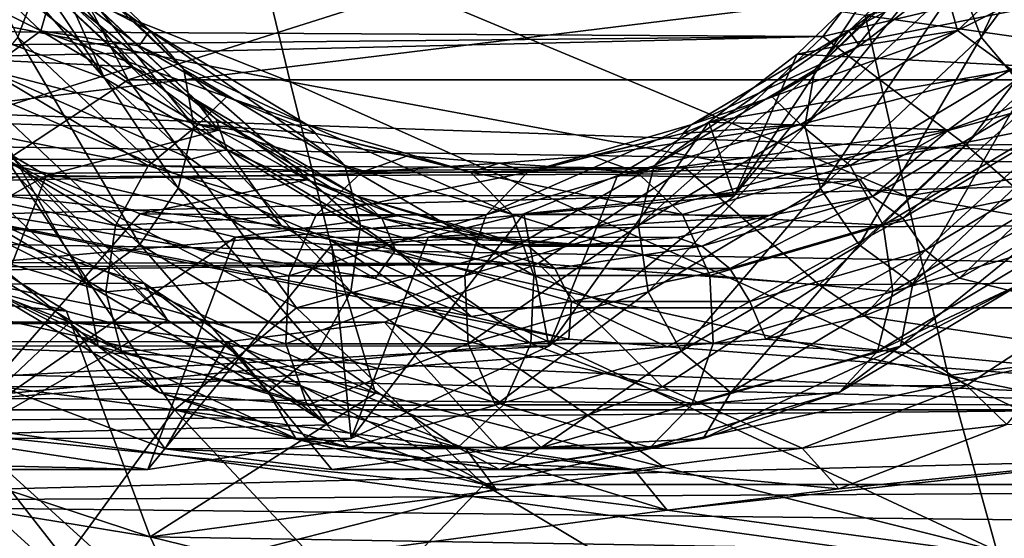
# Model space of a CAD drawing. Header units: metres. Extents: x 26 to 263, y -109 to 109.
# Tile 108 of 256: x 104.9 to 109.72, y -86.64 to -84.1. Entities that reach past the tile are written whole.
import ezdxf

# ---------------------------------------------------------------- set-up
doc = ezdxf.new("R2010")
doc.units = ezdxf.units.M
doc.layers.add('solid_500750', color=7, linetype='CONTINUOUS')

msp = doc.modelspace()

# ---------------------------------------------------------------- linework, layer by layer
at = {"layer": 'solid_500750'}
for points in [[(104.895126, -84.182953, 18.117319), (104.999634, -83.903252, 17.967411), (104.320694, -82.981934, 18.937046)], [(109.500717, -83.904625, 8.989731), (110.179787, -82.983147, 8.019921), (109.605843, -84.184326, 8.840253)], [(110.179787, -82.983147, 8.019921), (110.309883, -83.228958, 7.834774), (109.605843, -84.184326, 8.840253)], [(105.43441, -84.392921, 21.302418), (104.728546, -83.056076, 22.310503), (104.138939, -83.352867, 23.152542)], [(109.651062, -83.056343, 25.757227), (104.728546, -83.056076, 22.310503), (105.43441, -84.392921, 21.302418)], [(109.651062, -83.056343, 25.757227), (105.43441, -84.392921, 21.302418), (110.356819, -84.39296, 24.749304)], [(109.651062, -83.056343, 25.757227), (110.356819, -84.39296, 24.749304), (110.996895, -83.831558, 24.590115)], [(103.060593, -83.144165, 27.601257), (106.225945, -84.402504, 29.853626), (106.039673, -83.623199, 30.126341)], [(103.060593, -83.144165, 27.601257), (103.2313, -83.811783, 27.354141), (106.225945, -84.402504, 29.853626)], [(109.605843, -84.184326, 8.840253), (110.309883, -83.228958, 7.834774), (109.819344, -84.436142, 8.788907)], [(105.743309, -84.78038, 17.374371), (103.202042, -84.784782, 21.003677), (102.500641, -83.352867, 22.00539)], [(105.318497, -84.384666, 17.981066), (105.743309, -84.78038, 17.374371), (102.500641, -83.352867, 22.00539)], [(104.912567, -83.919968, 18.560797), (105.318497, -84.384666, 17.981066), (102.500641, -83.352867, 22.00539)], [(105.43441, -84.392921, 21.302418), (104.138939, -83.352867, 23.152542), (104.840347, -84.784782, 22.150829)], [(108.832138, -84.179993, 8.386494), (109.449379, -83.371399, 7.504958), (85.704872, -84.045708, -8.054618)], [(108.832138, -84.179993, 8.386494), (110.187477, -83.857208, 7.541064), (109.449379, -83.371399, 7.504958)], [(104.293617, -83.478096, 17.133961), (105.007973, -84.152092, 16.113758), (104.014313, -83.652534, 17.077517)], [(105.07692, -83.90889, 16.58263), (105.007973, -84.152092, 16.113758), (104.293617, -83.478096, 17.133961)], [(104.825729, -83.477486, 17.506062), (105.540024, -84.151421, 16.485947), (104.683502, -83.526848, 17.144484)], [(105.706467, -84.341705, 16.704388), (105.540024, -84.151421, 16.485947), (104.825729, -83.477486, 17.506062)], [(104.974861, -83.651436, 17.749226), (105.706467, -84.341705, 16.704388), (104.825729, -83.477486, 17.506062)], [(109.673401, -83.478096, 9.450833), (109.524834, -83.652534, 9.207674), (108.793121, -84.342911, 10.252669)], [(108.959045, -84.152092, 10.471036), (109.673401, -83.478096, 9.450833), (108.793121, -84.342911, 10.252669)], [(109.816643, -83.526848, 9.813608), (109.673401, -83.478096, 9.450833), (108.959045, -84.152092, 10.471036)], [(109.490761, -84.151421, 10.843703), (110.205055, -83.477486, 9.823588), (109.423225, -83.90889, 10.375463)], [(110.484566, -83.651436, 9.880562), (110.205055, -83.477486, 9.823588), (109.490761, -84.151421, 10.843703)], [(87.284836, -83.943474, -12.58966), (113.107277, -83.509407, 5.114553), (112.490364, -84.832954, 5.995786)], [(132.108261, -83.550995, 43.06839), (132.452209, -84.311676, 42.577168), (100.675804, -83.621246, 21.984755)], [(105.540024, -84.151421, 16.485947), (105.07692, -83.90889, 16.58263), (104.683502, -83.526848, 17.144484)], [(109.423225, -83.90889, 10.375463), (109.816643, -83.526848, 9.813608), (108.959045, -84.152092, 10.471036)], [(109.039032, -84.077034, 32.64056), (112.055954, -84.505455, 35.142426), (111.844589, -83.516144, 35.450775)], [(132.452209, -84.311676, 42.577168), (101.370468, -85.139938, 20.992668), (100.675804, -83.621246, 21.984755)], [(106.039673, -83.623199, 30.126341), (109.240486, -84.961792, 32.343014), (109.039032, -84.077034, 32.64056)], [(106.039673, -83.623199, 30.126341), (106.225945, -84.402504, 29.853626), (109.240486, -84.961792, 32.343014)], [(105.007973, -84.152092, 16.113758), (104.746025, -84.342911, 16.032522), (104.014313, -83.652534, 17.077517)], [(105.756302, -84.617165, 16.886784), (105.706467, -84.341705, 16.704388), (104.974861, -83.651436, 17.749226)], [(104.999634, -83.903252, 17.967411), (105.756302, -84.617165, 16.886784), (104.974861, -83.651436, 17.749226)], [(109.524834, -83.652534, 9.207674), (109.500717, -83.904625, 8.989731), (108.743919, -84.618668, 10.070554)], [(108.793121, -84.342911, 10.252669), (109.524834, -83.652534, 9.207674), (108.743919, -84.618668, 10.070554)], [(109.75296, -84.341705, 10.925401), (110.484566, -83.651436, 9.880562), (109.490761, -84.151421, 10.843703)], [(105.012115, -83.782516, 17.87986), (105.055473, -83.954811, 17.484989), (105.457397, -84.329208, 16.910978)], [(105.756767, -84.4851, 16.816391), (105.012115, -83.782516, 17.87986), (105.457397, -84.329208, 16.910978)], [(105.111176, -83.873268, 18.021595), (105.012115, -83.782516, 17.87986), (105.756767, -84.4851, 16.816391)], [(103.2313, -83.811783, 27.354141), (106.41909, -85.173843, 29.564163), (106.225945, -84.402504, 29.853626)], [(103.2313, -83.811783, 27.354141), (103.412209, -84.469826, 27.089928), (106.41909, -85.173843, 29.564163)], [(103.743576, -83.866936, 16.743399), (104.155502, -84.266953, 16.155104), (105.055473, -83.954811, 17.484989)], [(105.864853, -84.584366, 16.945229), (105.111176, -83.873268, 18.021595), (105.756767, -84.4851, 16.816391)], [(105.149139, -84.009178, 18.156582), (105.111176, -83.873268, 18.021595), (105.864853, -84.584366, 16.945229)], [(108.397736, -84.960251, 8.178776), (109.118271, -83.866936, 9.067541), (108.706337, -84.266953, 9.655835)], [(108.397736, -84.960251, 8.178776), (109.216728, -83.960442, 7.009128), (109.118271, -83.866936, 9.067541)], [(108.706337, -84.266953, 9.655835), (109.118271, -83.866936, 9.067541), (110.267082, -83.951447, 10.042035)], [(108.832138, -84.179993, 8.386494), (109.532318, -84.712349, 8.476727), (110.187477, -83.857208, 7.541064)], [(111.021591, -84.695435, 9.487508), (110.187477, -83.857208, 7.541064), (109.532318, -84.712349, 8.476727)], [(104.895126, -84.182953, 18.117319), (105.679626, -84.923134, 16.996937), (104.999634, -83.903252, 17.967411)], [(105.149139, -84.009178, 18.156582), (105.318497, -84.384666, 17.981066), (104.912567, -83.919968, 18.560797)], [(105.679626, -84.923134, 16.996937), (105.756302, -84.617165, 16.886784), (104.999634, -83.903252, 17.967411)], [(105.07692, -83.90889, 16.58263), (105.488876, -84.226013, 15.994297), (105.007973, -84.152092, 16.113758)], [(105.540024, -84.151421, 16.485947), (105.488876, -84.226013, 15.994297), (105.07692, -83.90889, 16.58263)], [(108.743919, -84.618668, 10.070554), (109.500717, -83.904625, 8.989731), (108.821205, -84.924637, 9.960831)], [(109.500717, -83.904625, 8.989731), (109.605843, -84.184326, 8.840253), (108.821205, -84.924637, 9.960831)], [(109.011269, -84.226013, 10.963796), (109.423225, -83.90889, 10.375463), (108.959045, -84.152092, 10.471036)], [(109.490761, -84.151421, 10.843703), (109.423225, -83.90889, 10.375463), (109.011269, -84.226013, 10.963796)], [(86.948555, -84.460724, -12.313127), (87.284836, -83.943474, -12.58966), (112.490364, -84.832954, 5.995786)], [(101.112595, -84.954903, 3.066364), (101.932449, -83.951401, 1.895485), (109.216728, -83.960442, 7.009128)], [(101.112595, -84.954903, 3.066364), (109.216728, -83.960442, 7.009128), (108.397736, -84.960251, 8.178776)], [(104.155502, -84.266953, 16.155104), (105.457397, -84.329208, 16.910978), (105.055473, -83.954811, 17.484989)], [(108.706337, -84.266953, 9.655835), (110.267082, -83.951447, 10.042035), (109.865288, -84.326378, 10.615853)], [(105.916344, -84.733047, 17.060898), (105.318497, -84.384666, 17.981066), (105.149139, -84.009178, 18.156582)], [(105.916344, -84.733047, 17.060898), (105.149139, -84.009178, 18.156582), (105.864853, -84.584366, 16.945229)], [(108.832138, -84.179993, 8.386494), (85.704872, -84.045708, -8.054618), (85.364799, -84.417656, -7.568945)], [(109.039032, -84.077034, 32.64056), (109.240486, -84.961792, 32.343014), (112.055954, -84.505455, 35.142426)], [(105.007973, -84.152092, 16.113758), (105.776215, -84.6119, 15.016597), (104.746025, -84.342911, 16.032522)], [(105.915855, -84.475517, 15.384505), (105.776215, -84.6119, 15.016597), (105.007973, -84.152092, 16.113758)], [(105.488876, -84.226013, 15.994297), (105.915855, -84.475517, 15.384505), (105.007973, -84.152092, 16.113758)], [(105.540024, -84.151421, 16.485947), (106.308197, -84.611198, 15.388879), (105.488876, -84.226013, 15.994297)], [(106.493263, -84.812622, 15.580731), (106.308197, -84.611198, 15.388879), (105.540024, -84.151421, 16.485947)], [(105.706467, -84.341705, 16.704388), (106.493263, -84.812622, 15.580731), (105.540024, -84.151421, 16.485947)], [(108.959045, -84.152092, 10.471036), (108.793121, -84.342911, 10.252669), (108.00621, -84.813896, 11.376494)], [(108.190811, -84.6119, 11.568197), (108.959045, -84.152092, 10.471036), (108.00621, -84.813896, 11.376494)], [(109.011269, -84.226013, 10.963796), (108.959045, -84.152092, 10.471036), (108.190811, -84.6119, 11.568197)], [(109.490761, -84.151421, 10.843703), (109.011269, -84.226013, 10.963796), (108.58429, -84.475517, 11.573587)], [(108.722588, -84.611198, 11.940771), (109.490761, -84.151421, 10.843703), (108.58429, -84.475517, 11.573587)], [(109.75296, -84.341705, 10.925401), (109.490761, -84.151421, 10.843703), (108.722588, -84.611198, 11.940771)], [(108.832138, -84.179993, 8.386494), (85.364799, -84.417656, -7.568945), (85.007721, -84.746651, -7.058982)], [(108.158409, -84.823296, 9.348713), (108.832138, -84.179993, 8.386494), (85.007721, -84.746651, -7.058982)], [(104.682076, -84.435043, 18.169199), (105.491669, -85.198891, 17.012989), (104.895126, -84.182953, 18.117319)], [(105.491669, -85.198891, 17.012989), (105.679626, -84.923134, 16.996937), (104.895126, -84.182953, 18.117319)], [(108.158409, -84.823296, 9.348713), (109.532318, -84.712349, 8.476727), (108.832138, -84.179993, 8.386494)], [(108.821205, -84.924637, 9.960831), (109.605843, -84.184326, 8.840253), (109.009644, -85.200096, 9.945273)], [(109.605843, -84.184326, 8.840253), (109.819344, -84.436142, 8.788907), (109.009644, -85.200096, 9.945273)], [(104.155502, -84.266953, 16.155104), (104.586845, -84.599007, 15.539085), (105.457397, -84.329208, 16.910978)], [(106.308197, -84.611198, 15.388879), (105.915855, -84.475517, 15.384505), (105.488876, -84.226013, 15.994297)], [(108.58429, -84.475517, 11.573587), (109.011269, -84.226013, 10.963796), (108.190811, -84.6119, 11.568197)], [(108.275002, -84.599007, 10.271854), (108.706337, -84.266953, 9.655835), (109.865288, -84.326378, 10.615853)], [(108.397736, -84.960251, 8.178776), (108.706337, -84.266953, 9.655835), (108.275002, -84.599007, 10.271854)], [(132.452209, -84.311676, 42.577168), (132.829346, -85.022957, 42.03857), (101.370468, -85.139938, 20.992668)], [(104.746025, -84.342911, 16.032522), (105.532936, -84.813896, 14.908697), (104.55806, -84.618668, 16.048573)], [(104.586845, -84.599007, 15.539085), (105.876038, -84.639076, 16.313091), (105.457397, -84.329208, 16.910978)], [(105.776215, -84.6119, 15.016597), (105.532936, -84.813896, 14.908697), (104.746025, -84.342911, 16.032522)], [(105.756767, -84.4851, 16.816391), (105.457397, -84.329208, 16.910978), (105.876038, -84.639076, 16.313091)], [(106.570045, -85.104218, 15.724638), (106.493263, -84.812622, 15.580731), (105.706467, -84.341705, 16.704388)], [(105.756302, -84.617165, 16.886784), (106.570045, -85.104218, 15.724638), (105.706467, -84.341705, 16.704388)], [(108.793121, -84.342911, 10.252669), (108.743919, -84.618668, 10.070554), (107.930023, -85.105804, 11.23291)], [(108.00621, -84.813896, 11.376494), (108.793121, -84.342911, 10.252669), (107.930023, -85.105804, 11.23291)], [(108.275002, -84.599007, 10.271854), (109.865288, -84.326378, 10.615853), (109.446762, -84.636795, 11.213573)], [(108.966164, -84.812622, 12.049057), (109.75296, -84.341705, 10.925401), (108.722588, -84.611198, 11.940771)], [(109.941399, -84.617165, 10.909843), (109.75296, -84.341705, 10.925401), (108.966164, -84.812622, 12.049057)], [(109.875412, -84.4851, 10.93436), (109.446762, -84.636795, 11.213573), (109.865288, -84.326378, 10.615853)], [(106.256866, -85.508942, 20.127838), (105.43441, -84.392921, 21.302418), (104.840347, -84.784782, 22.150829)], [(105.916344, -84.733047, 17.060898), (105.743309, -84.78038, 17.374371), (105.318497, -84.384666, 17.981066)], [(110.356819, -84.39296, 24.749304), (105.43441, -84.392921, 21.302418), (106.256866, -85.508942, 20.127838)], [(106.225945, -84.402504, 29.853626), (109.445374, -85.839851, 32.028568), (109.240486, -84.961792, 32.343014)], [(106.225945, -84.402504, 29.853626), (106.41909, -85.173843, 29.564163), (109.445374, -85.839851, 32.028568)], [(110.356819, -84.39296, 24.749304), (106.256866, -85.508942, 20.127838), (111.179138, -85.508835, 23.574911)], [(86.592133, -84.952576, -12.020557), (86.948555, -84.460724, -12.313127), (112.490364, -84.832954, 5.995786)], [(104.402771, -84.609482, 18.112755), (105.229721, -85.389717, 16.931751), (104.682076, -84.435043, 18.169199)], [(105.229721, -85.389717, 16.931751), (105.491669, -85.198891, 17.012989), (104.682076, -84.435043, 18.169199)], [(109.009644, -85.200096, 9.945273), (109.819344, -84.436142, 8.788907), (109.271835, -85.390381, 10.026971)], [(109.819344, -84.436142, 8.788907), (110.098846, -84.610092, 8.845881), (109.271835, -85.390381, 10.026971)], [(103.412209, -84.469826, 27.089928), (103.626747, -85.112823, 26.809036), (105.132889, -85.524254, 28.028286)], [(103.412209, -84.469826, 27.089928), (105.132889, -85.524254, 28.028286), (106.644249, -85.925659, 29.246876)], [(103.412209, -84.469826, 27.089928), (106.644249, -85.925659, 29.246876), (106.41909, -85.173843, 29.564163)], [(105.756767, -84.4851, 16.816391), (105.876038, -84.639076, 16.313091), (106.308746, -84.882713, 15.695123)], [(106.557587, -84.964409, 15.672699), (105.756767, -84.4851, 16.816391), (106.308746, -84.882713, 15.695123)], [(105.864853, -84.584366, 16.945229), (105.756767, -84.4851, 16.816391), (106.557587, -84.964409, 15.672699)], [(105.915855, -84.475517, 15.384505), (106.354218, -84.655273, 14.758456), (105.776215, -84.6119, 15.016597)], [(106.308197, -84.611198, 15.388879), (106.354218, -84.655273, 14.758456), (105.915855, -84.475517, 15.384505)], [(108.145927, -84.655273, 12.199636), (108.58429, -84.475517, 11.573587), (108.190811, -84.6119, 11.568197)], [(108.722588, -84.611198, 11.940771), (108.58429, -84.475517, 11.573587), (108.145927, -84.655273, 12.199636)], [(109.875412, -84.4851, 10.93436), (109.074593, -84.964409, 12.078052), (109.446762, -84.636795, 11.213573)], [(109.222916, -85.069496, 12.149424), (109.074593, -84.964409, 12.078052), (109.875412, -84.4851, 10.93436)], [(110.033447, -84.584366, 10.99186), (109.222916, -85.069496, 12.149424), (109.875412, -84.4851, 10.93436)], [(109.240486, -84.961792, 32.343014), (112.272247, -85.489433, 34.82095), (112.055954, -84.505455, 35.142426)], [(103.568108, -85.69693, 15.0762), (105.03392, -84.860245, 14.900597), (104.586845, -84.599007, 15.539085)], [(104.402771, -84.609482, 18.112755), (104.382195, -84.960251, 17.574806), (105.229721, -85.389717, 16.931751)], [(104.586845, -84.599007, 15.539085), (105.03392, -84.860245, 14.900597), (105.876038, -84.639076, 16.313091)], [(106.675385, -85.069496, 15.787666), (105.864853, -84.584366, 16.945229), (106.557587, -84.964409, 15.672699)], [(105.916344, -84.733047, 17.060898), (105.864853, -84.584366, 16.945229), (106.675385, -85.069496, 15.787666)], [(107.4916, -85.69693, 9.472871), (108.275002, -84.599007, 10.271854), (107.827927, -84.860245, 10.910342)], [(107.4916, -85.69693, 9.472871), (108.397736, -84.960251, 8.178776), (108.275002, -84.599007, 10.271854)], [(107.827927, -84.860245, 10.910342), (108.275002, -84.599007, 10.271854), (109.446762, -84.636795, 11.213573)], [(109.334671, -85.226875, 12.179024), (109.222916, -85.069496, 12.149424), (110.033447, -84.584366, 10.99186)], [(109.271835, -85.390381, 10.026971), (110.098846, -84.610092, 8.845881), (110.117958, -84.960251, 9.383286)], [(110.159752, -84.733047, 11.000687), (109.334671, -85.226875, 12.179024), (110.033447, -84.584366, 10.99186)], [(104.55806, -84.618668, 16.048573), (105.371956, -85.105804, 14.886218), (104.481392, -84.924637, 16.158728)], [(105.532936, -84.813896, 14.908697), (105.371956, -85.105804, 14.886218), (104.55806, -84.618668, 16.048573)], [(105.03392, -84.860245, 14.900597), (106.308746, -84.882713, 15.695123), (105.876038, -84.639076, 16.313091)], [(105.776215, -84.6119, 15.016597), (106.577385, -84.844986, 13.872404), (105.532936, -84.813896, 14.908697)], [(105.679626, -84.923134, 16.996937), (106.523308, -85.428101, 15.792039), (105.756302, -84.617165, 16.886784)], [(106.523308, -85.428101, 15.792039), (106.570045, -85.104218, 15.724638), (105.756302, -84.617165, 16.886784)], [(106.800224, -84.763741, 14.121491), (106.577385, -84.844986, 13.872404), (105.776215, -84.6119, 15.016597)], [(106.354218, -84.655273, 14.758456), (106.800224, -84.763741, 14.121491), (105.776215, -84.6119, 15.016597)], [(106.308197, -84.611198, 15.388879), (107.109299, -84.844261, 14.244783), (106.354218, -84.655273, 14.758456)], [(107.313782, -85.051338, 14.408908), (107.109299, -84.844261, 14.244783), (106.308197, -84.611198, 15.388879)], [(106.493263, -84.812622, 15.580731), (107.313782, -85.051338, 14.408908), (106.308197, -84.611198, 15.388879)], [(107.109299, -84.844261, 14.244783), (106.800224, -84.763741, 14.121491), (106.354218, -84.655273, 14.758456)], [(108.190811, -84.6119, 11.568197), (108.00621, -84.813896, 11.376494), (107.18557, -85.05265, 12.548493)], [(107.389633, -84.844986, 12.71239), (108.190811, -84.6119, 11.568197), (107.18557, -85.05265, 12.548493)], [(108.145927, -84.655273, 12.199636), (108.190811, -84.6119, 11.568197), (107.389633, -84.844986, 12.71239)], [(107.699921, -84.763741, 12.836601), (108.145927, -84.655273, 12.199636), (107.389633, -84.844986, 12.71239)], [(108.722588, -84.611198, 11.940771), (108.145927, -84.655273, 12.199636), (107.699921, -84.763741, 12.836601)], [(107.921486, -84.844261, 13.084867), (108.722588, -84.611198, 11.940771), (107.699921, -84.763741, 12.836601)], [(107.827927, -84.860245, 10.910342), (109.446762, -84.636795, 11.213573), (109.01416, -84.880981, 11.831388)], [(108.966164, -84.812622, 12.049057), (108.722588, -84.611198, 11.940771), (107.921486, -84.844261, 13.084867)], [(107.930023, -85.105804, 11.23291), (108.743919, -84.618668, 10.070554), (107.977379, -85.429688, 11.165938)], [(108.743919, -84.618668, 10.070554), (108.821205, -84.924637, 9.960831), (107.977379, -85.429688, 11.165938)], [(109.127655, -85.104218, 12.07199), (109.941399, -84.617165, 10.909843), (108.966164, -84.812622, 12.049057)], [(109.074593, -84.964409, 12.078052), (109.01416, -84.880981, 11.831388), (109.446762, -84.636795, 11.213573)], [(110.018684, -84.923134, 10.80012), (109.941399, -84.617165, 10.909843), (109.127655, -85.104218, 12.07199)], [(104.793022, -84.69976, 18.382809), (105.512833, -85.388466, 17.354847), (103.330002, -84.712341, 17.334551)], [(104.793022, -84.69976, 18.382809), (104.893761, -84.866463, 18.587658), (105.627151, -85.568756, 17.54026)], [(104.793022, -84.69976, 18.382809), (105.627151, -85.568756, 17.54026), (105.512833, -85.388466, 17.354847)], [(110.301994, -85.385231, 10.515213), (111.021591, -84.695435, 9.487508), (109.532318, -84.712349, 8.476727)], [(108.158409, -84.823296, 9.348713), (85.007721, -84.746651, -7.058982), (84.639565, -85.027252, -6.533206)], [(105.512833, -85.388466, 17.354847), (104.048294, -85.396202, 16.308725), (103.330002, -84.712341, 17.334551)], [(105.916344, -84.733047, 17.060898), (106.185036, -85.107307, 16.743525), (105.743309, -84.78038, 17.374371)], [(106.741425, -85.226875, 15.882561), (106.185036, -85.107307, 16.743525), (105.916344, -84.733047, 17.060898)], [(106.741425, -85.226875, 15.882561), (105.916344, -84.733047, 17.060898), (106.675385, -85.069496, 15.787666)], [(108.158409, -84.823296, 9.348713), (108.814026, -85.396202, 9.502552), (109.532318, -84.712349, 8.476727)], [(110.301994, -85.385231, 10.515213), (109.532318, -84.712349, 8.476727), (108.814026, -85.396202, 9.502552)], [(110.159752, -84.733047, 11.000687), (109.499565, -85.36319, 12.00989), (109.334671, -85.226875, 12.179024)], [(110.159752, -84.733047, 11.000687), (109.957092, -85.104919, 11.356473), (109.499565, -85.36319, 12.00989)], [(105.743309, -84.78038, 17.374371), (106.185036, -85.107307, 16.743525), (103.202042, -84.784782, 21.003677)], [(107.589584, -85.662727, 14.737624), (104.023323, -86.00779, 19.830774), (103.202042, -84.784782, 21.003677)], [(107.11145, -85.550339, 15.420463), (107.589584, -85.662727, 14.737624), (103.202042, -84.784782, 21.003677)], [(106.642677, -85.365005, 16.089949), (107.11145, -85.550339, 15.420463), (103.202042, -84.784782, 21.003677)], [(106.185036, -85.107307, 16.743525), (106.642677, -85.365005, 16.089949), (103.202042, -84.784782, 21.003677)], [(104.023323, -86.00779, 19.830774), (105.661621, -86.00779, 20.977926), (104.840347, -84.784782, 22.150829)], [(106.256866, -85.508942, 20.127838), (104.840347, -84.784782, 22.150829), (105.661621, -86.00779, 20.977926)], [(106.800224, -84.763741, 14.121491), (107.250076, -84.800003, 13.479046), (106.577385, -84.844986, 13.872404)], [(107.250076, -84.800003, 13.479046), (107.389633, -84.844986, 12.71239), (106.577385, -84.844986, 13.872404)], [(107.109299, -84.844261, 14.244783), (107.250076, -84.800003, 13.479046), (106.800224, -84.763741, 14.121491)], [(107.109299, -84.844261, 14.244783), (107.921486, -84.844261, 13.084867), (107.250076, -84.800003, 13.479046)], [(107.250076, -84.800003, 13.479046), (107.699921, -84.763741, 12.836601), (107.389633, -84.844986, 12.71239)], [(107.921486, -84.844261, 13.084867), (107.699921, -84.763741, 12.836601), (107.250076, -84.800003, 13.479046)], [(108.158409, -84.823296, 9.348713), (84.639565, -85.027252, -6.533206), (84.261536, -85.257469, -5.993321)], [(107.440094, -85.292076, 10.374585), (108.158409, -84.823296, 9.348713), (84.261536, -85.257469, -5.993321)], [(86.592133, -84.952576, -12.020557), (112.490364, -84.832954, 5.995786), (111.775482, -85.996895, 7.016923)], [(105.532936, -84.813896, 14.908697), (106.353577, -85.05265, 13.736698), (105.371956, -85.105804, 14.886218)], [(106.577385, -84.844986, 13.872404), (106.353577, -85.05265, 13.736698), (105.532936, -84.813896, 14.908697)], [(107.389633, -84.844986, 12.71239), (107.18557, -85.05265, 12.548493), (106.353577, -85.05265, 13.736698)], [(106.577385, -84.844986, 13.872404), (107.389633, -84.844986, 12.71239), (106.353577, -85.05265, 13.736698)], [(107.418671, -85.351105, 14.512674), (107.313782, -85.051338, 14.408908), (106.493263, -84.812622, 15.580731)], [(106.570045, -85.104218, 15.724638), (107.418671, -85.351105, 14.512674), (106.493263, -84.812622, 15.580731)], [(108.00621, -84.813896, 11.376494), (107.930023, -85.105804, 11.23291), (107.081245, -85.352737, 12.445092)], [(107.18557, -85.05265, 12.548493), (108.00621, -84.813896, 11.376494), (107.081245, -85.352737, 12.445092)], [(108.145645, -85.051338, 13.220881), (107.921486, -84.844261, 13.084867), (107.109299, -84.844261, 14.244783)], [(107.313782, -85.051338, 14.408908), (108.145645, -85.051338, 13.220881), (107.109299, -84.844261, 14.244783)], [(107.440094, -85.292076, 10.374585), (108.814026, -85.396202, 9.502552), (108.158409, -84.823296, 9.348713)], [(108.145645, -85.051338, 13.220881), (108.966164, -84.812622, 12.049057), (107.921486, -84.844261, 13.084867)], [(109.127655, -85.104218, 12.07199), (108.966164, -84.812622, 12.049057), (108.145645, -85.051338, 13.220881)], [(103.568108, -85.69693, 15.0762), (104.533852, -86.148079, 13.696979), (105.03392, -84.860245, 14.900597)], [(103.908157, -85.223442, 19.995241), (105.627151, -85.568756, 17.54026), (104.893761, -84.866463, 18.587658)], [(104.533852, -86.148079, 13.696979), (105.492912, -85.048462, 14.245087), (105.03392, -84.860245, 14.900597)], [(105.03392, -84.860245, 14.900597), (105.492912, -85.048462, 14.245087), (106.308746, -84.882713, 15.695123)], [(105.492912, -85.048462, 14.245087), (106.753067, -85.058525, 15.060569), (106.308746, -84.882713, 15.695123)], [(106.557587, -84.964409, 15.672699), (106.308746, -84.882713, 15.695123), (106.753067, -85.058525, 15.060569)], [(107.368935, -85.048462, 11.565852), (107.827927, -84.860245, 10.910342), (109.01416, -84.880981, 11.831388)], [(107.4916, -85.69693, 9.472871), (107.827927, -84.860245, 10.910342), (107.368935, -85.048462, 11.565852)], [(107.368935, -85.048462, 11.565852), (109.01416, -84.880981, 11.831388), (108.569923, -85.057358, 12.465825)], [(109.074593, -84.964409, 12.078052), (108.569923, -85.057358, 12.465825), (109.01416, -84.880981, 11.831388)], [(104.481392, -84.924637, 16.158728), (105.325218, -85.429688, 14.953619), (104.531219, -85.200096, 16.341124)], [(105.371956, -85.105804, 14.886218), (105.325218, -85.429688, 14.953619), (104.481392, -84.924637, 16.158728)], [(105.491669, -85.198891, 17.012989), (106.362328, -85.720009, 15.769559), (105.679626, -84.923134, 16.996937)], [(106.362328, -85.720009, 15.769559), (106.523308, -85.428101, 15.792039), (105.679626, -84.923134, 16.996937)], [(107.977379, -85.429688, 11.165938), (108.821205, -84.924637, 9.960831), (108.13887, -85.721283, 11.188871)], [(108.821205, -84.924637, 9.960831), (109.009644, -85.200096, 9.945273), (108.13887, -85.721283, 11.188871)], [(109.175003, -85.428101, 12.005019), (110.018684, -84.923134, 10.80012), (109.127655, -85.104218, 12.07199)], [(109.969482, -85.198891, 10.618005), (110.018684, -84.923134, 10.80012), (109.175003, -85.428101, 12.005019)], [(86.222984, -85.409721, -11.718966), (86.592133, -84.952576, -12.020557), (111.775482, -85.996895, 7.016923)], [(100.20491, -85.694534, 4.362667), (101.112595, -84.954903, 3.066364), (108.397736, -84.960251, 8.178776)], [(100.20491, -85.694534, 4.362667), (108.397736, -84.960251, 8.178776), (107.4916, -85.69693, 9.472871)], [(104.69767, -85.390381, 16.559565), (105.288322, -85.69693, 16.280712), (104.382195, -84.960251, 17.574806)], [(105.229721, -85.389717, 16.931751), (104.382195, -84.960251, 17.574806), (105.288322, -85.69693, 16.280712)], [(106.557587, -84.964409, 15.672699), (106.753067, -85.058525, 15.060569), (107.20536, -85.164688, 14.414623)], [(107.392738, -85.207382, 14.47998), (106.557587, -84.964409, 15.672699), (107.20536, -85.164688, 14.414623)], [(106.675385, -85.069496, 15.787666), (106.557587, -84.964409, 15.672699), (107.392738, -85.207382, 14.47998)], [(109.074593, -84.964409, 12.078052), (108.239441, -85.207382, 13.27077), (108.569923, -85.057358, 12.465825)], [(108.377632, -85.315407, 13.356606), (108.239441, -85.207382, 13.27077), (109.074593, -84.964409, 12.078052)], [(109.222916, -85.069496, 12.149424), (108.377632, -85.315407, 13.356606), (109.074593, -84.964409, 12.078052)], [(109.271835, -85.390381, 10.026971), (110.117958, -84.960251, 9.383286), (109.211823, -85.69693, 10.677382)], [(109.803551, -85.389717, 10.399639), (109.211823, -85.69693, 10.677382), (110.117958, -84.960251, 9.383286)], [(109.240486, -84.961792, 32.343014), (109.445374, -85.839851, 32.028568), (112.272247, -85.489433, 34.82095)], [(132.829346, -85.022957, 42.03857), (133.23732, -85.680466, 41.455917), (101.370468, -85.139938, 20.992668)], [(104.533852, -86.148079, 13.696979), (105.959908, -85.162033, 13.578148), (105.492912, -85.048462, 14.245087)], [(106.353577, -85.05265, 13.736698), (106.220734, -85.352737, 13.674035), (105.371956, -85.105804, 14.886218)], [(105.492912, -85.048462, 14.245087), (105.959908, -85.162033, 13.578148), (106.753067, -85.058525, 15.060569)], [(105.959908, -85.162033, 13.578148), (107.20536, -85.164688, 14.414623), (106.753067, -85.058525, 15.060569)], [(107.18557, -85.05265, 12.548493), (107.081245, -85.352737, 12.445092), (106.220734, -85.352737, 13.674035)], [(106.353577, -85.05265, 13.736698), (107.18557, -85.05265, 12.548493), (106.220734, -85.352737, 13.674035)], [(106.525856, -86.148079, 10.852093), (107.368935, -85.048462, 11.565852), (106.901932, -85.162033, 12.232792)], [(106.525856, -86.148079, 10.852093), (107.4916, -85.69693, 9.472871), (107.368935, -85.048462, 11.565852)], [(107.520668, -85.315407, 14.580482), (106.675385, -85.069496, 15.787666), (107.392738, -85.207382, 14.47998)], [(106.741425, -85.226875, 15.882561), (106.675385, -85.069496, 15.787666), (107.520668, -85.315407, 14.580482)], [(106.901932, -85.162033, 12.232792), (107.368935, -85.048462, 11.565852), (108.569923, -85.057358, 12.465825)], [(106.901932, -85.162033, 12.232792), (108.569923, -85.057358, 12.465825), (108.117683, -85.164101, 13.111694)], [(108.27903, -85.351105, 13.283953), (108.145645, -85.051338, 13.220881), (107.313782, -85.051338, 14.408908)], [(107.418671, -85.351105, 14.512674), (108.27903, -85.351105, 13.283953), (107.313782, -85.051338, 14.408908)], [(108.239441, -85.207382, 13.27077), (108.117683, -85.164101, 13.111694), (108.569923, -85.057358, 12.465825)], [(108.27903, -85.351105, 13.283953), (109.127655, -85.104218, 12.07199), (108.145645, -85.051338, 13.220881)], [(108.47422, -85.477203, 13.407872), (108.377632, -85.315407, 13.356606), (109.222916, -85.069496, 12.149424)], [(109.334671, -85.226875, 12.179024), (108.47422, -85.477203, 13.407872), (109.222916, -85.069496, 12.149424)], [(105.132889, -85.524254, 28.028286), (103.626747, -85.112823, 26.809036), (100.942535, -85.117584, 23.876141)], [(105.541756, -86.629349, 27.408726), (100.942535, -85.117584, 23.876141), (101.310928, -85.934471, 23.350586)], [(105.541756, -86.629349, 27.408726), (105.132889, -85.524254, 28.028286), (100.942535, -85.117584, 23.876141)], [(133.23732, -85.680466, 41.455917), (102.187202, -86.461159, 19.826248), (101.370468, -85.139938, 20.992668)], [(105.371956, -85.105804, 14.886218), (106.220734, -85.352737, 13.674035), (105.325218, -85.429688, 14.953619)], [(106.741425, -85.226875, 15.882561), (106.642677, -85.365005, 16.089949), (106.185036, -85.107307, 16.743525)], [(106.523308, -85.428101, 15.792039), (107.403152, -85.684074, 14.53549), (106.570045, -85.104218, 15.724638)], [(107.403152, -85.684074, 14.53549), (107.418671, -85.351105, 14.512674), (106.570045, -85.104218, 15.724638)], [(107.081245, -85.352737, 12.445092), (107.930023, -85.105804, 11.23291), (107.097382, -85.685707, 12.422707)], [(107.930023, -85.105804, 11.23291), (107.977379, -85.429688, 11.165938), (107.097382, -85.685707, 12.422707)], [(109.175003, -85.428101, 12.005019), (109.127655, -85.104218, 12.07199), (108.27903, -85.351105, 13.283953)], [(109.499565, -85.36319, 12.00989), (109.957092, -85.104919, 11.356473), (112.115128, -86.00779, 8.274471)], [(104.533852, -86.148079, 13.696979), (105.529854, -86.300003, 12.274536), (105.959908, -85.162033, 13.578148)], [(105.529854, -86.300003, 12.274536), (106.430923, -85.199997, 12.90547), (105.959908, -85.162033, 13.578148)], [(105.959908, -85.162033, 13.578148), (106.430923, -85.199997, 12.90547), (107.20536, -85.164688, 14.414623)], [(106.41909, -85.173843, 29.564163), (106.644249, -85.925659, 29.246876), (108.057549, -86.29068, 30.381989)], [(106.41909, -85.173843, 29.564163), (108.057549, -86.29068, 30.381989), (109.682678, -86.698074, 31.681965)], [(106.41909, -85.173843, 29.564163), (109.682678, -86.698074, 31.681965), (109.445374, -85.839851, 32.028568)], [(106.430923, -85.199997, 12.90547), (106.901932, -85.162033, 12.232792), (107.66153, -85.199997, 13.763146)], [(106.525856, -86.148079, 10.852093), (106.901932, -85.162033, 12.232792), (106.430923, -85.199997, 12.90547)], [(106.430923, -85.199997, 12.90547), (107.66153, -85.199997, 13.763146), (107.20536, -85.164688, 14.414623)], [(106.901932, -85.162033, 12.232792), (108.117683, -85.164101, 13.111694), (107.66153, -85.199997, 13.763146)], [(107.392738, -85.207382, 14.47998), (107.20536, -85.164688, 14.414623), (107.66153, -85.199997, 13.763146)], [(108.239441, -85.207382, 13.27077), (107.66153, -85.199997, 13.763146), (108.117683, -85.164101, 13.111694)], [(103.908157, -85.223442, 19.995241), (104.643372, -86.127815, 18.94525), (105.627151, -85.568756, 17.54026)], [(104.531219, -85.200096, 16.341124), (105.402, -85.721283, 15.097525), (104.69767, -85.390381, 16.559565)], [(105.325218, -85.429688, 14.953619), (105.402, -85.721283, 15.097525), (104.531219, -85.200096, 16.341124)], [(105.229721, -85.389717, 16.931751), (106.119049, -85.922005, 15.661659), (105.491669, -85.198891, 17.012989)], [(106.119049, -85.922005, 15.661659), (106.362328, -85.720009, 15.769559), (105.491669, -85.198891, 17.012989)], [(105.529854, -86.300003, 12.274536), (106.525856, -86.148079, 10.852093), (106.430923, -85.199997, 12.90547)], [(106.741425, -85.226875, 15.882561), (107.11145, -85.550339, 15.420463), (106.642677, -85.365005, 16.089949)], [(107.601875, -85.477203, 14.653712), (107.11145, -85.550339, 15.420463), (106.741425, -85.226875, 15.882561)], [(107.601875, -85.477203, 14.653712), (106.741425, -85.226875, 15.882561), (107.520668, -85.315407, 14.580482)], [(108.239441, -85.207382, 13.27077), (107.392738, -85.207382, 14.47998), (107.66153, -85.199997, 13.763146)], [(107.520668, -85.315407, 14.580482), (107.392738, -85.207382, 14.47998), (108.239441, -85.207382, 13.27077)], [(108.377632, -85.315407, 13.356606), (107.520668, -85.315407, 14.580482), (108.239441, -85.207382, 13.27077)], [(108.13887, -85.721283, 11.188871), (109.009644, -85.200096, 9.945273), (108.382446, -85.922707, 11.297157)], [(109.009644, -85.200096, 9.945273), (109.271835, -85.390381, 10.026971), (108.382446, -85.922707, 11.297157)], [(109.334671, -85.226875, 12.179024), (108.552795, -85.662109, 13.362014), (108.47422, -85.477203, 13.407872)], [(109.334671, -85.226875, 12.179024), (109.030869, -85.549118, 12.679255), (108.552795, -85.662109, 13.362014)], [(109.334671, -85.226875, 12.179024), (109.499565, -85.36319, 12.00989), (109.030869, -85.549118, 12.679255)], [(109.098824, -85.720009, 11.861435), (109.969482, -85.198891, 10.618005), (109.175003, -85.428101, 12.005019)], [(109.803551, -85.389717, 10.399639), (109.969482, -85.198891, 10.618005), (109.098824, -85.720009, 11.861435)], [(107.440094, -85.292076, 10.374585), (84.261536, -85.257469, -5.993321), (83.871544, -85.439423, -5.436357)], [(104.396965, -85.291634, 14.720613), (105.148552, -85.578285, 13.647229), (81.479477, -85.439423, -2.020136)], [(107.440094, -85.292076, 10.374585), (83.871544, -85.439423, -5.436357), (83.475945, -85.570419, -4.87138)], [(106.688431, -85.578522, 11.448068), (107.440094, -85.292076, 10.374585), (83.475945, -85.570419, -4.87138)], [(104.396965, -85.291634, 14.720613), (104.815102, -85.894875, 15.213614), (105.148552, -85.578285, 13.647229)], [(106.688431, -85.578522, 11.448068), (108.047218, -85.894875, 10.597663), (107.440094, -85.292076, 10.374585)], [(107.440094, -85.292076, 10.374585), (108.047218, -85.894875, 10.597663), (108.814026, -85.396202, 9.502552)], [(107.601875, -85.477203, 14.653712), (107.520668, -85.315407, 14.580482), (108.377632, -85.315407, 13.356606)], [(108.47422, -85.477203, 13.407872), (107.601875, -85.477203, 14.653712), (108.377632, -85.315407, 13.356606)], [(106.220734, -85.352737, 13.674035), (106.205215, -85.685707, 13.696852), (105.325218, -85.429688, 14.953619)], [(107.081245, -85.352737, 12.445092), (107.097382, -85.685707, 12.422707), (106.205215, -85.685707, 13.696852)], [(106.220734, -85.352737, 13.674035), (107.081245, -85.352737, 12.445092), (106.205215, -85.685707, 13.696852)], [(107.403152, -85.684074, 14.53549), (108.295158, -85.684074, 13.261567), (107.418671, -85.351105, 14.512674)], [(108.295158, -85.684074, 13.261567), (108.27903, -85.351105, 13.283953), (107.418671, -85.351105, 14.512674)], [(108.295158, -85.684074, 13.261567), (109.175003, -85.428101, 12.005019), (108.27903, -85.351105, 13.283953)], [(109.030869, -85.549118, 12.679255), (109.499565, -85.36319, 12.00989), (112.115128, -86.00779, 8.274471)], [(85.843597, -85.831947, -11.411067), (86.222984, -85.409721, -11.718966), (111.775482, -85.996895, 7.016923)], [(105.512833, -85.388466, 17.354847), (106.280991, -85.890587, 16.257818), (104.048294, -85.396202, 16.308725)], [(106.280991, -85.890587, 16.257818), (104.815102, -85.894875, 15.213614), (104.048294, -85.396202, 16.308725)], [(104.69767, -85.390381, 16.559565), (105.587059, -85.922707, 15.289377), (105.288322, -85.69693, 16.280712)], [(105.402, -85.721283, 15.097525), (105.587059, -85.922707, 15.289377), (104.69767, -85.390381, 16.559565)], [(105.229721, -85.389717, 16.931751), (105.288322, -85.69693, 16.280712), (106.119049, -85.922005, 15.661659)], [(105.512833, -85.388466, 17.354847), (105.627151, -85.568756, 17.54026), (106.410355, -86.0812, 16.421732)], [(105.512833, -85.388466, 17.354847), (106.410355, -86.0812, 16.421732), (106.280991, -85.890587, 16.257818)], [(106.362328, -85.720009, 15.769559), (107.270309, -85.984161, 14.472828), (106.523308, -85.428101, 15.792039)], [(107.270309, -85.984161, 14.472828), (107.403152, -85.684074, 14.53549), (106.523308, -85.428101, 15.792039)], [(109.534119, -85.888359, 11.611848), (108.814026, -85.396202, 9.502552), (108.047218, -85.894875, 10.597663)], [(109.098824, -85.720009, 11.861435), (109.175003, -85.428101, 12.005019), (108.295158, -85.684074, 13.261567)], [(108.382446, -85.922707, 11.297157), (109.271835, -85.390381, 10.026971), (109.211823, -85.69693, 10.677382)], [(109.534119, -85.888359, 11.611848), (110.301994, -85.385231, 10.515213), (108.814026, -85.396202, 9.502552)], [(108.914223, -85.922005, 11.669731), (109.211823, -85.69693, 10.677382), (109.803551, -85.389717, 10.399639)], [(108.914223, -85.922005, 11.669731), (109.803551, -85.389717, 10.399639), (109.098824, -85.720009, 11.861435)], [(109.534119, -85.888359, 11.611848), (109.731422, -86.079498, 11.67876), (110.301994, -85.385231, 10.515213)], [(105.148552, -85.578285, 13.647229), (81.875084, -85.570419, -2.585114), (81.479477, -85.439423, -2.020136)], [(105.325218, -85.429688, 14.953619), (106.205215, -85.685707, 13.696852), (105.402, -85.721283, 15.097525)], [(107.097382, -85.685707, 12.422707), (107.977379, -85.429688, 11.165938), (107.230766, -85.985474, 12.485779)], [(107.601875, -85.477203, 14.653712), (107.589584, -85.662727, 14.737624), (107.11145, -85.550339, 15.420463)], [(107.977379, -85.429688, 11.165938), (108.13887, -85.721283, 11.188871), (107.230766, -85.985474, 12.485779)], [(107.601875, -85.477203, 14.653712), (108.071198, -85.699829, 14.049807), (107.589584, -85.662727, 14.737624)], [(108.47422, -85.477203, 13.407872), (108.071198, -85.699829, 14.049807), (107.601875, -85.477203, 14.653712)], [(108.47422, -85.477203, 13.407872), (108.552795, -85.662109, 13.362014), (108.071198, -85.699829, 14.049807)], [(106.644249, -85.925659, 29.246876), (105.132889, -85.524254, 28.028286), (105.541756, -86.629349, 27.408726)], [(107.173409, -86.373665, 18.818872), (106.256866, -85.508942, 20.127838), (105.661621, -86.00779, 20.977926)], [(111.179138, -85.508835, 23.574911), (106.256866, -85.508942, 20.127838), (107.173409, -86.373665, 18.818872)], [(111.179138, -85.508835, 23.574911), (107.173409, -86.373665, 18.818872), (112.095589, -86.373505, 22.266087)], [(109.445374, -85.839851, 32.028568), (112.489044, -86.46769, 34.482246), (112.272247, -85.489433, 34.82095)], [(105.148552, -85.578285, 13.647229), (82.272476, -85.648346, -3.152647), (81.875084, -85.570419, -2.585114)], [(106.688431, -85.578522, 11.448068), (83.475945, -85.570419, -4.87138), (83.078552, -85.648346, -4.303847)], [(104.643372, -86.127815, 18.94525), (106.410355, -86.0812, 16.421732), (105.627151, -85.568756, 17.54026)], [(108.552795, -85.662109, 13.362014), (109.030869, -85.549118, 12.679255), (112.115128, -86.00779, 8.274471)], [(105.148552, -85.578285, 13.647229), (105.91848, -85.675003, 12.547666), (82.272476, -85.648346, -3.152647)], [(106.688431, -85.578522, 11.448068), (83.078552, -85.648346, -4.303847), (82.675514, -85.674255, -3.728247)], [(105.91848, -85.675003, 12.547666), (106.688431, -85.578522, 11.448068), (82.675514, -85.674255, -3.728247)], [(105.148552, -85.578285, 13.647229), (104.815102, -85.894875, 15.213614), (105.614815, -86.198196, 14.071501)], [(105.148552, -85.578285, 13.647229), (105.614815, -86.198196, 14.071501), (105.91848, -85.675003, 12.547666)], [(105.91848, -85.675003, 12.547666), (107.247505, -86.198196, 11.739778), (106.688431, -85.578522, 11.448068)], [(106.688431, -85.578522, 11.448068), (107.247505, -86.198196, 11.739778), (108.047218, -85.894875, 10.597663)], [(105.91848, -85.675003, 12.547666), (82.675514, -85.674255, -3.728247), (82.272476, -85.648346, -3.152647)], [(107.589584, -85.662727, 14.737624), (108.071198, -85.699829, 14.049807), (104.023323, -86.00779, 19.830774)], [(108.071198, -85.699829, 14.049807), (108.552795, -85.662109, 13.362014), (112.115128, -86.00779, 8.274471)], [(99.237267, -86.147507, 5.744604), (100.20491, -85.694534, 4.362667), (107.4916, -85.69693, 9.472871)], [(99.237267, -86.147507, 5.744604), (107.4916, -85.69693, 9.472871), (106.525856, -86.148079, 10.852093)], [(133.23732, -85.680466, 41.455917), (133.67363, -86.280136, 40.832802), (102.187202, -86.461159, 19.826248)], [(108.071198, -85.699829, 14.049807), (112.115128, -86.00779, 8.274471), (104.023323, -86.00779, 19.830774)], [(105.587059, -85.922707, 15.289377), (106.254066, -86.148079, 14.901489), (105.288322, -85.69693, 16.280712)], [(106.119049, -85.922005, 15.661659), (105.288322, -85.69693, 16.280712), (106.254066, -86.148079, 14.901489)], [(106.205215, -85.685707, 13.696852), (106.310104, -85.985474, 13.800618), (105.402, -85.721283, 15.097525)], [(105.91848, -85.675003, 12.547666), (105.614815, -86.198196, 14.071501), (106.43116, -86.300003, 12.905639)], [(105.91848, -85.675003, 12.547666), (106.43116, -86.300003, 12.905639), (107.247505, -86.198196, 11.739778)], [(106.205215, -85.685707, 13.696852), (107.097382, -85.685707, 12.422707), (106.310104, -85.985474, 13.800618)], [(107.097382, -85.685707, 12.422707), (107.230766, -85.985474, 12.485779), (106.310104, -85.985474, 13.800618)], [(107.270309, -85.984161, 14.472828), (108.190842, -85.984161, 13.158166), (107.403152, -85.684074, 14.53549)], [(108.190842, -85.984161, 13.158166), (108.295158, -85.684074, 13.261567), (107.403152, -85.684074, 14.53549)], [(108.190842, -85.984161, 13.158166), (109.098824, -85.720009, 11.861435), (108.295158, -85.684074, 13.261567)], [(108.382446, -85.922707, 11.297157), (109.211823, -85.69693, 10.677382), (108.246078, -86.148079, 12.056603)], [(108.914223, -85.922005, 11.669731), (108.246078, -86.148079, 12.056603), (109.211823, -85.69693, 10.677382)], [(105.402, -85.721283, 15.097525), (106.310104, -85.985474, 13.800618), (105.587059, -85.922707, 15.289377)], [(106.119049, -85.922005, 15.661659), (107.046501, -86.191826, 14.337122), (106.362328, -85.720009, 15.769559)], [(107.046501, -86.191826, 14.337122), (107.270309, -85.984161, 14.472828), (106.362328, -85.720009, 15.769559)], [(107.230766, -85.985474, 12.485779), (108.13887, -85.721283, 11.188871), (107.454926, -86.192551, 12.621792)], [(108.13887, -85.721283, 11.188871), (108.382446, -85.922707, 11.297157), (107.454926, -86.192551, 12.621792)], [(108.914223, -85.922005, 11.669731), (109.098824, -85.720009, 11.861435), (108.190842, -85.984161, 13.158166)], [(85.449547, -86.225952, -11.094417), (85.843597, -85.831947, -11.411067), (111.775482, -85.996895, 7.016923)], [(109.445374, -85.839851, 32.028568), (109.682678, -86.698074, 31.681965), (112.738884, -87.428566, 34.111523)], [(109.445374, -85.839851, 32.028568), (112.738884, -87.428566, 34.111523), (112.489044, -86.46769, 34.482246)], [(106.280991, -85.890587, 16.257818), (107.084785, -86.197121, 15.109888), (104.815102, -85.894875, 15.213614)], [(107.084785, -86.197121, 15.109888), (105.614815, -86.198196, 14.071501), (104.815102, -85.894875, 15.213614)], [(106.280991, -85.890587, 16.257818), (106.410355, -86.0812, 16.421732), (107.232117, -86.394936, 15.248142)], [(106.280991, -85.890587, 16.257818), (107.232117, -86.394936, 15.248142), (107.084785, -86.197121, 15.109888)], [(108.730659, -86.195946, 12.759294), (108.047218, -85.894875, 10.597663), (107.247505, -86.198196, 11.739778)], [(108.730659, -86.195946, 12.759294), (109.534119, -85.888359, 11.611848), (108.047218, -85.894875, 10.597663)], [(108.730659, -86.195946, 12.759294), (109.731422, -86.079498, 11.67876), (109.534119, -85.888359, 11.611848)], [(106.027603, -87.657364, 26.710068), (101.310928, -85.934471, 23.350586), (101.671928, -86.64489, 22.833986)], [(106.027603, -87.657364, 26.710068), (105.541756, -86.629349, 27.408726), (101.310928, -85.934471, 23.350586)], [(108.057549, -86.29068, 30.381989), (106.644249, -85.925659, 29.246876), (105.541756, -86.629349, 27.408726)], [(105.587059, -85.922707, 15.289377), (106.51458, -86.192551, 13.964743), (106.254066, -86.148079, 14.901489)], [(106.310104, -85.985474, 13.800618), (106.51458, -86.192551, 13.964743), (105.587059, -85.922707, 15.289377)], [(106.119049, -85.922005, 15.661659), (106.254066, -86.148079, 14.901489), (107.046501, -86.191826, 14.337122)], [(107.454926, -86.192551, 12.621792), (108.382446, -85.922707, 11.297157), (108.246078, -86.148079, 12.056603)], [(107.986771, -86.191826, 12.994269), (108.246078, -86.148079, 12.056603), (108.914223, -85.922005, 11.669731)], [(107.986771, -86.191826, 12.994269), (108.914223, -85.922005, 11.669731), (108.190842, -85.984161, 13.158166)], [(85.449547, -86.225952, -11.094417), (111.775482, -85.996895, 7.016923), (110.975876, -86.981041, 8.159071)], [(106.310104, -85.985474, 13.800618), (107.230766, -85.985474, 12.485779), (106.51458, -86.192551, 13.964743)], [(107.230766, -85.985474, 12.485779), (107.454926, -86.192551, 12.621792), (106.51458, -86.192551, 13.964743)], [(107.046501, -86.191826, 14.337122), (107.986771, -86.191826, 12.994269), (107.270309, -85.984161, 14.472828)], [(107.986771, -86.191826, 12.994269), (108.190842, -85.984161, 13.158166), (107.270309, -85.984161, 14.472828)], [(104.944244, -86.991768, 18.51556), (105.661621, -86.00779, 20.977926), (104.023323, -86.00779, 19.830774)], [(111.194206, -86.991768, 9.589684), (104.944244, -86.991768, 18.51556), (104.023323, -86.00779, 19.830774)], [(112.115128, -86.00779, 8.274471), (111.194206, -86.991768, 9.589684), (104.023323, -86.00779, 19.830774)], [(104.944244, -86.991768, 18.51556), (106.58255, -86.991768, 19.662714), (105.661621, -86.00779, 20.977926)], [(107.173409, -86.373665, 18.818872), (105.661621, -86.00779, 20.977926), (106.58255, -86.991768, 19.662714)], [(104.643372, -86.127815, 18.94525), (107.232117, -86.394936, 15.248142), (106.410355, -86.0812, 16.421732)], [(108.730659, -86.195946, 12.759294), (108.90992, -86.394058, 12.851984), (109.731422, -86.079498, 11.67876)], [(111.495216, -86.127647, 9.159801), (109.731422, -86.079498, 11.67876), (108.90992, -86.394058, 12.851984)], [(98.23922, -86.300003, 7.16996), (99.237267, -86.147507, 5.744604), (105.529854, -86.300003, 12.274536)], [(98.23922, -86.300003, 7.16996), (105.529854, -86.300003, 12.274536), (104.533852, -86.148079, 13.696979)], [(99.237267, -86.147507, 5.744604), (106.525856, -86.148079, 10.852093), (105.529854, -86.300003, 12.274536)], [(104.555, -86.31675, 19.027742), (105.369591, -87.053619, 17.864386), (104.643372, -86.127815, 18.94525)], [(104.643372, -86.127815, 18.94525), (105.443954, -86.851715, 17.801893), (107.232117, -86.394936, 15.248142)], [(105.369591, -87.053619, 17.864386), (105.443954, -86.851715, 17.801893), (104.643372, -86.127815, 18.94525)], [(106.51458, -86.192551, 13.964743), (107.250076, -86.300003, 13.479046), (106.254066, -86.148079, 14.901489)], [(107.046501, -86.191826, 14.337122), (106.254066, -86.148079, 14.901489), (107.250076, -86.300003, 13.479046)], [(107.454926, -86.192551, 12.621792), (108.246078, -86.148079, 12.056603), (107.250076, -86.300003, 13.479046)], [(107.986771, -86.191826, 12.994269), (107.250076, -86.300003, 13.479046), (108.246078, -86.148079, 12.056603)], [(111.495216, -86.127647, 9.159801), (108.90992, -86.394058, 12.851984), (108.07106, -86.499237, 14.050002)], [(110.695068, -86.851273, 10.302528), (111.495216, -86.127647, 9.159801), (108.07106, -86.499237, 14.050002)], [(107.084785, -86.197121, 15.109888), (107.907784, -86.299995, 13.934507), (105.614815, -86.198196, 14.071501)], [(107.907784, -86.299995, 13.934507), (106.43116, -86.300003, 12.905639), (105.614815, -86.198196, 14.071501)], [(107.907784, -86.299995, 13.934507), (107.247505, -86.198196, 11.739778), (106.43116, -86.300003, 12.905639)], [(106.51458, -86.192551, 13.964743), (107.454926, -86.192551, 12.621792), (107.250076, -86.300003, 13.479046)], [(107.046501, -86.191826, 14.337122), (107.250076, -86.300003, 13.479046), (107.986771, -86.191826, 12.994269)], [(107.084785, -86.197121, 15.109888), (107.232117, -86.394936, 15.248142), (108.07106, -86.499237, 14.050002)], [(107.084785, -86.197121, 15.109888), (108.07106, -86.499237, 14.050002), (107.907784, -86.299995, 13.934507)], [(107.907784, -86.299995, 13.934507), (108.730659, -86.195946, 12.759294), (107.247505, -86.198196, 11.739778)], [(107.907784, -86.299995, 13.934507), (108.90992, -86.394058, 12.851984), (108.730659, -86.195946, 12.759294)], [(85.035812, -86.596176, -10.766839), (85.449547, -86.225952, -11.094417), (110.975876, -86.981041, 8.159071)], [(133.67363, -86.280136, 40.832802), (134.13559, -86.818268, 40.173069), (102.187202, -86.461159, 19.826248)], [(109.682678, -86.698074, 31.681965), (108.057549, -86.29068, 30.381989), (105.541756, -86.629349, 27.408726)], [(104.43129, -86.497528, 19.075308), (105.260574, -87.247665, 17.890965), (104.555, -86.31675, 19.027742)], [(105.260574, -87.247665, 17.890965), (105.369591, -87.053619, 17.864386), (104.555, -86.31675, 19.027742)], [(107.907784, -86.299995, 13.934507), (108.07106, -86.499237, 14.050002), (108.90992, -86.394058, 12.851984)], [(108.158997, -86.963501, 17.411314), (107.173409, -86.373665, 18.818872), (106.58255, -86.991768, 19.662714)], [(112.095589, -86.373505, 22.266087), (107.173409, -86.373665, 18.818872), (108.158997, -86.963501, 17.411314)], [(112.095589, -86.373505, 22.266087), (108.158997, -86.963501, 17.411314), (113.081169, -86.963402, 20.85853)], [(105.443954, -86.851715, 17.801893), (108.07106, -86.499237, 14.050002), (107.232117, -86.394936, 15.248142)], [(134.13559, -86.818268, 40.173069), (103.107765, -87.555397, 18.511551), (102.187202, -86.461159, 19.826248)], [(104.277, -86.65966, 19.087629), (105.119461, -87.421707, 17.884464), (104.43129, -86.497528, 19.075308)], [(105.119461, -87.421707, 17.884464), (105.260574, -87.247665, 17.890965), (104.43129, -86.497528, 19.075308)], [(105.443954, -86.851715, 17.801893), (110.695068, -86.851273, 10.302528), (108.07106, -86.499237, 14.050002)], [(84.600479, -86.944046, -10.426243), (85.035812, -86.596176, -10.766839), (110.975876, -86.981041, 8.159071)], [(110.040756, -87.731483, 31.131912), (105.541756, -86.629349, 27.408726), (106.027603, -87.657364, 26.710068)], [(110.040756, -87.731483, 31.131912), (109.682678, -86.698074, 31.681965), (105.541756, -86.629349, 27.408726)]]:
    msp.add_3dface(points, dxfattribs=at)

doc.saveas('drawing.dxf')
